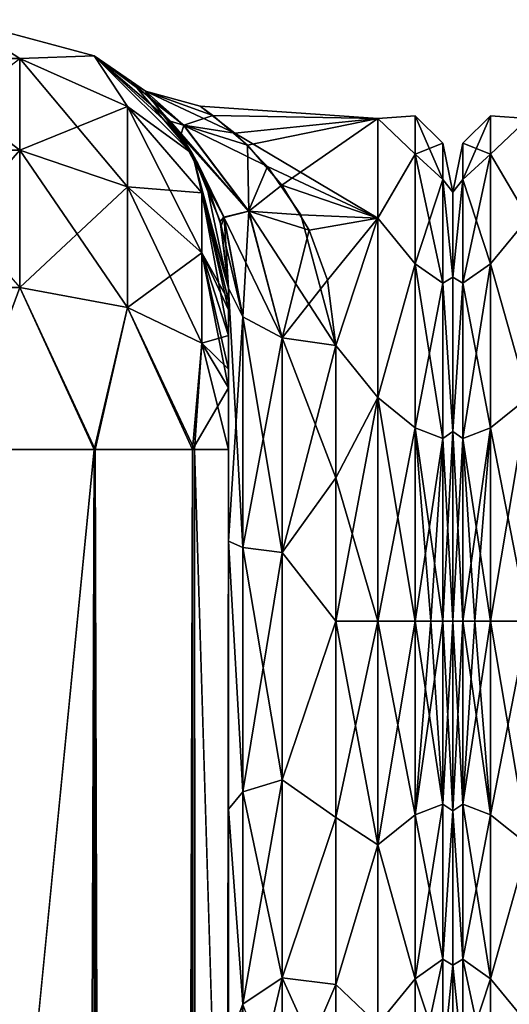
# Model space of a CAD drawing. Extents: x -23 to 470, y -1800 to 0.
# Tile 188 of 256: x 118 to 141, y -46 to 0. Entities that reach past the tile are written whole.
import ezdxf

# ---------------------------------------------------------------- set-up
doc = ezdxf.new("R2010")
doc.units = 0
doc.header["$LTSCALE"] = 17.087905
for name, color, linetype in [('101', 7, 'CONTINUOUS'), ('105', 7, 'CONTINUOUS'), ('116', 7, 'CONTINUOUS'), ('117', 7, 'CONTINUOUS'), ('118', 7, 'CONTINUOUS'), ('127', 7, 'CONTINUOUS'), ('142', 7, 'CONTINUOUS'), ('157', 7, 'CONTINUOUS'), ('158', 7, 'CONTINUOUS'), ('69', 7, 'CONTINUOUS'), ('71', 7, 'CONTINUOUS'), ('72', 7, 'CONTINUOUS'), ('73', 7, 'CONTINUOUS'), ('87', 7, 'CONTINUOUS'), ('88', 7, 'CONTINUOUS'), ('91', 7, 'CONTINUOUS'), ('92', 7, 'CONTINUOUS')]:
    doc.layers.add(name, color=color, linetype=linetype)

msp = doc.modelspace()

# ---------------------------------------------------------------- linework, layer by layer
at = {"layer": '101', "linetype": 'CONTINUOUS'}
for points in [[(115.05, -20, 115.1), (121.35, -1780, 113.412), (121.35, -20, 113.412), (115.05, -20, 115.1)], [(121.35, -1780, 113.412), (115.05, -20, 115.1), (115.05, -83.45, 115.1), (121.35, -1780, 113.412)], [(121.35, -1780, 113.412), (125.962, -1780, 108.8), (121.35, -20, 113.412), (121.35, -1780, 113.412)], [(125.962, -1780, 108.8), (125.962, -20, 108.8), (121.35, -20, 113.412), (125.962, -1780, 108.8)], [(127.55, -71.85, 102.5), (127.55, -20, 102.5), (125.962, -20, 108.8), (127.55, -71.85, 102.5)], [(127.55, -1728.15, 102.5), (127.55, -71.85, 102.5), (125.962, -20, 108.8), (127.55, -1728.15, 102.5)], [(127.55, -1780, 102.5), (127.55, -1728.15, 102.5), (125.962, -20, 108.8), (127.55, -1780, 102.5)], [(125.962, -1780, 108.8), (127.55, -1780, 102.5), (125.962, -20, 108.8), (125.962, -1780, 108.8)]]:
    msp.add_3dface(points, dxfattribs=at)
at = {"layer": '105', "linetype": 'CONTINUOUS'}
for points in [[(121.3, -1780, -113.325), (115.05, -1780, -115), (121.3, -20, -113.325), (121.3, -1780, -113.325)], [(121.3, -20, -113.325), (115.05, -1780, -115), (115.05, -1716.55, -115), (121.3, -20, -113.325)], [(115.05, -20, -115), (121.3, -20, -113.325), (115.05, -83.45, -115), (115.05, -20, -115)], [(115.05, -83.45, -115), (121.3, -20, -113.325), (115.05, -1716.55, -115), (115.05, -83.45, -115)], [(125.875, -1780, -108.75), (121.3, -1780, -113.325), (125.875, -20, -108.75), (125.875, -1780, -108.75)], [(121.3, -1780, -113.325), (121.3, -20, -113.325), (125.875, -20, -108.75), (121.3, -1780, -113.325)], [(127.55, -20, -102.5), (127.55, -71.85, -102.5), (125.875, -1780, -108.75), (127.55, -20, -102.5)], [(127.55, -20, -102.5), (125.875, -1780, -108.75), (125.875, -20, -108.75), (127.55, -20, -102.5)]]:
    msp.add_3dface(points, dxfattribs=at)
at = {"layer": '116', "linetype": 'CONTINUOUS'}
for points in [[(115.05, 0, -95), (121.3, -1.675, -95), (117.832, -1.806, -102.519), (115.05, 0, -95)], [(117.832, -1.806, -102.519), (117.832, -6.074, -108.915), (112.268, -6.074, -108.915), (117.832, -1.806, -102.519)], [(117.832, -1.806, -102.519), (121.3, -1.675, -95), (122.844, -4.037, -101.598), (117.832, -1.806, -102.519)], [(117.832, -1.806, -102.519), (122.844, -4.037, -101.598), (117.832, -6.074, -108.915), (117.832, -1.806, -102.519)], [(121.3, -1.675, -95), (125.875, -6.25, -95), (122.844, -4.037, -101.598), (121.3, -1.675, -95)], [(122.844, -4.037, -101.598), (122.844, -7.781, -107.209), (117.832, -6.074, -108.915), (122.844, -4.037, -101.598)], [(122.844, -4.037, -101.598), (125.875, -6.25, -95), (126.312, -8.056, -99.936), (122.844, -4.037, -101.598)], [(122.844, -4.037, -101.598), (126.312, -8.056, -99.936), (122.844, -7.781, -107.209), (122.844, -4.037, -101.598)], [(117.832, -12.466, -113.188), (112.268, -12.466, -113.188), (117.832, -6.074, -108.915), (117.832, -12.466, -113.188)], [(117.832, -6.074, -108.915), (112.268, -12.466, -113.188), (112.268, -6.074, -108.915), (117.832, -6.074, -108.915)], [(122.844, -7.781, -107.209), (117.832, -12.466, -113.188), (117.832, -6.074, -108.915), (122.844, -7.781, -107.209)], [(125.875, -6.25, -95), (127.55, -12.5, -95), (126.312, -8.056, -99.936), (125.875, -6.25, -95)], [(122.844, -13.39, -110.958), (117.832, -12.466, -113.188), (122.844, -7.781, -107.209), (122.844, -13.39, -110.958)], [(126.312, -8.056, -99.936), (126.312, -10.858, -104.135), (122.844, -7.781, -107.209), (126.312, -8.056, -99.936)], [(126.312, -10.858, -104.135), (122.844, -13.39, -110.958), (122.844, -7.781, -107.209), (126.312, -10.858, -104.135)], [(127.55, -12.5, -95), (127.55, -13.067, -97.86), (126.312, -8.056, -99.936), (127.55, -12.5, -95)], [(126.312, -8.056, -99.936), (127.55, -13.067, -97.86), (126.312, -10.858, -104.135), (126.312, -8.056, -99.936)], [(126.312, -15.054, -106.94), (122.844, -13.39, -110.958), (126.312, -10.858, -104.135), (126.312, -15.054, -106.94)], [(127.55, -13.067, -97.86), (127.55, -13.5, -98.734), (126.312, -10.858, -104.135), (127.55, -13.067, -97.86)], [(127.55, -13.5, -98.734), (127.55, -14.695, -100.301), (126.312, -10.858, -104.135), (127.55, -13.5, -98.734)], [(127.55, -14.695, -100.301), (126.312, -15.054, -106.94), (126.312, -10.858, -104.135), (127.55, -14.695, -100.301)], [(117.832, -12.466, -113.188), (115.05, -20, -115), (112.268, -12.466, -113.188), (117.832, -12.466, -113.188)], [(121.3, -20, -113.325), (115.05, -20, -115), (117.832, -12.466, -113.188), (121.3, -20, -113.325)], [(122.844, -13.39, -110.958), (121.3, -20, -113.325), (117.832, -12.466, -113.188), (122.844, -13.39, -110.958)], [(125.875, -20, -108.75), (121.3, -20, -113.325), (122.844, -13.39, -110.958), (125.875, -20, -108.75)], [(126.312, -15.054, -106.94), (125.875, -20, -108.75), (122.844, -13.39, -110.958), (126.312, -15.054, -106.94)], [(127.55, -17.135, -101.931), (125.875, -20, -108.75), (126.312, -15.054, -106.94), (127.55, -17.135, -101.931)], [(127.55, -14.695, -100.301), (127.55, -16.266, -101.5), (126.312, -15.054, -106.94), (127.55, -14.695, -100.301)], [(127.55, -16.266, -101.5), (127.55, -17.135, -101.931), (126.312, -15.054, -106.94), (127.55, -16.266, -101.5)], [(127.55, -17.135, -101.931), (127.55, -20, -102.5), (125.875, -20, -108.75), (127.55, -17.135, -101.931)]]:
    msp.add_3dface(points, dxfattribs=at)
at = {"layer": '117', "linetype": 'CONTINUOUS'}
for points in [[(115.05, 0, 95), (121.3, -1.675, 95), (115.05, 0, -95), (115.05, 0, 95)], [(121.3, -1.675, 95), (121.3, -1.675, -95), (115.05, 0, -95), (121.3, -1.675, 95)], [(121.3, -1.675, 95), (125.875, -6.25, 95), (123.036, -2.883, 1.533), (121.3, -1.675, 95)], [(121.3, -1.675, -95), (121.3, -1.675, 95), (123.036, -2.883, 1.533), (121.3, -1.675, -95)], [(125.875, -6.25, -95), (121.3, -1.675, -95), (125.31, -5.36, -13.82), (125.875, -6.25, -95)], [(125.31, -5.36, -13.82), (121.3, -1.675, -95), (124.84, -4.728, -12.042), (125.31, -5.36, -13.82)], [(124.84, -4.728, -12.042), (121.3, -1.675, -95), (123.745, -3.519, -7.264), (124.84, -4.728, -12.042)], [(123.745, -3.519, -7.264), (121.3, -1.675, -95), (123.036, -2.883, 1.533), (123.745, -3.519, -7.264)], [(123.036, -2.883, 1.533), (125.875, -6.25, 95), (124.01, -3.784, 8.579), (123.036, -2.883, 1.533)], [(124.01, -3.784, 8.579), (125.875, -6.25, 95), (125.326, -5.382, 13.876), (124.01, -3.784, 8.579)], [(126.12, -6.695, -16.807), (125.875, -6.25, -95), (125.31, -5.36, -13.82), (126.12, -6.695, -16.807)], [(125.326, -5.382, 13.876), (125.875, -6.25, 95), (126.461, -7.397, 18.118), (125.326, -5.382, 13.876)], [(125.875, -6.25, 95), (127.55, -12.5, 95), (126.461, -7.397, 18.118), (125.875, -6.25, 95)], [(127.55, -12.5, -24.51), (127.55, -12.5, -95), (125.875, -6.25, -95), (127.55, -12.5, -24.51)], [(127.55, -12.5, -24.51), (125.875, -6.25, -95), (127.158, -9.393, -21.142), (127.55, -12.5, -24.51)], [(127.158, -9.393, -21.142), (125.875, -6.25, -95), (126.12, -6.695, -16.807), (127.158, -9.393, -21.142)], [(126.461, -7.397, 18.118), (127.55, -12.5, 95), (127.208, -9.596, 21.405), (126.461, -7.397, 18.118)], [(127.55, -12.5, 95), (127.55, -12.5, 24.51), (127.208, -9.596, 21.405), (127.55, -12.5, 95)]]:
    msp.add_3dface(points, dxfattribs=at)
at = {"layer": '118', "linetype": 'CONTINUOUS'}
for points in [[(117.832, -1.806, 102.519), (115.05, 0, 95), (112.268, -1.806, 102.519), (117.832, -1.806, 102.519)], [(121.3, -1.675, 95), (115.05, 0, 95), (117.832, -1.806, 102.519), (121.3, -1.675, 95)], [(117.832, -1.806, 102.519), (112.268, -1.806, 102.519), (117.832, -6.074, 108.915), (117.832, -1.806, 102.519)], [(117.832, -6.074, 108.915), (112.268, -1.806, 102.519), (112.268, -6.074, 108.915), (117.832, -6.074, 108.915)], [(122.844, -4.037, 101.598), (121.3, -1.675, 95), (117.832, -1.806, 102.519), (122.844, -4.037, 101.598)], [(122.844, -4.037, 101.598), (117.832, -1.806, 102.519), (122.844, -7.781, 107.209), (122.844, -4.037, 101.598)], [(122.844, -7.781, 107.209), (117.832, -1.806, 102.519), (117.832, -6.074, 108.915), (122.844, -7.781, 107.209)], [(125.875, -6.25, 95), (121.3, -1.675, 95), (122.844, -4.037, 101.598), (125.875, -6.25, 95)], [(126.312, -8.056, 99.936), (125.875, -6.25, 95), (122.844, -4.037, 101.598), (126.312, -8.056, 99.936)], [(126.312, -8.056, 99.936), (122.844, -4.037, 101.598), (126.312, -10.858, 104.135), (126.312, -8.056, 99.936)], [(126.312, -10.858, 104.135), (122.844, -4.037, 101.598), (122.844, -7.781, 107.209), (126.312, -10.858, 104.135)], [(117.832, -12.466, 113.188), (117.832, -6.074, 108.915), (112.268, -6.074, 108.915), (117.832, -12.466, 113.188)], [(117.832, -12.466, 113.188), (122.844, -13.39, 110.958), (117.832, -6.074, 108.915), (117.832, -12.466, 113.188)], [(122.844, -13.39, 110.958), (122.844, -7.781, 107.209), (117.832, -6.074, 108.915), (122.844, -13.39, 110.958)], [(127.55, -13.067, 97.86), (127.55, -12.5, 95), (125.875, -6.25, 95), (127.55, -13.067, 97.86)], [(127.55, -13.067, 97.86), (125.875, -6.25, 95), (126.312, -8.056, 99.936), (127.55, -13.067, 97.86)], [(122.844, -13.39, 110.958), (126.312, -15.054, 106.94), (122.844, -7.781, 107.209), (122.844, -13.39, 110.958)], [(126.312, -15.054, 106.94), (126.312, -10.858, 104.135), (122.844, -7.781, 107.209), (126.312, -15.054, 106.94)], [(127.55, -14.695, 100.301), (127.55, -13.5, 98.734), (126.312, -8.056, 99.936), (127.55, -14.695, 100.301)], [(127.55, -14.695, 100.301), (126.312, -8.056, 99.936), (126.312, -10.858, 104.135), (127.55, -14.695, 100.301)], [(127.55, -13.5, 98.734), (127.55, -13.067, 97.86), (126.312, -8.056, 99.936), (127.55, -13.5, 98.734)], [(127.55, -17.135, 101.931), (127.55, -16.266, 101.5), (126.312, -10.858, 104.135), (127.55, -17.135, 101.931)], [(126.312, -15.054, 106.94), (127.55, -17.135, 101.931), (126.312, -10.858, 104.135), (126.312, -15.054, 106.94)], [(127.55, -16.266, 101.5), (127.55, -14.695, 100.301), (126.312, -10.858, 104.135), (127.55, -16.266, 101.5)], [(117.832, -12.466, 113.188), (115.05, -20, 115.1), (121.35, -20, 113.412), (117.832, -12.466, 113.188)], [(122.844, -13.39, 110.958), (117.832, -12.466, 113.188), (121.35, -20, 113.412), (122.844, -13.39, 110.958)], [(125.962, -20, 108.8), (122.844, -13.39, 110.958), (121.35, -20, 113.412), (125.962, -20, 108.8)], [(126.312, -15.054, 106.94), (122.844, -13.39, 110.958), (125.962, -20, 108.8), (126.312, -15.054, 106.94)], [(127.55, -20, 102.5), (126.312, -15.054, 106.94), (125.962, -20, 108.8), (127.55, -20, 102.5)], [(127.55, -20, 102.5), (127.55, -17.135, 101.931), (126.312, -15.054, 106.94), (127.55, -20, 102.5)]]:
    msp.add_3dface(points, dxfattribs=at)
at = {"layer": '127', "linetype": 'CONTINUOUS'}
for points in [[(123.745, -3.519, -7.264), (123.036, -2.883, 1.533), (123.688, -3.332, 0.022), (123.745, -3.519, -7.264)], [(123.036, -2.883, 1.533), (124.01, -3.784, 8.579), (123.688, -3.332, 0.022), (123.036, -2.883, 1.533)], [(126.827, -4.466, 4.708), (126.229, -4.022, -1.023), (123.688, -3.332, 0.022), (126.827, -4.466, 4.708)], [(126.827, -4.466, 4.708), (123.688, -3.332, 0.022), (125.475, -4.914, 8.724), (126.827, -4.466, 4.708)], [(126.229, -4.022, -1.023), (127.847, -5.286, -7.751), (123.688, -3.332, 0.022), (126.229, -4.022, -1.023)], [(127.847, -5.286, -7.751), (125.463, -4.903, -8.693), (123.688, -3.332, 0.022), (127.847, -5.286, -7.751)], [(125.463, -4.903, -8.693), (123.745, -3.519, -7.264), (123.688, -3.332, 0.022), (125.463, -4.903, -8.693)], [(123.688, -3.332, 0.022), (124.01, -3.784, 8.579), (125.475, -4.914, 8.724), (123.688, -3.332, 0.022)], [(124.84, -4.728, -12.042), (123.745, -3.519, -7.264), (125.463, -4.903, -8.693), (124.84, -4.728, -12.042)], [(124.01, -3.784, 8.579), (125.326, -5.382, 13.876), (125.475, -4.914, 8.724), (124.01, -3.784, 8.579)], [(128.435, -5.842, 9.22), (126.827, -4.466, 4.708), (125.475, -4.914, 8.724), (128.435, -5.842, 9.22)], [(125.31, -5.36, -13.82), (124.84, -4.728, -12.042), (128.488, -8.905, -15.635), (125.31, -5.36, -13.82)], [(128.488, -8.905, -15.635), (124.84, -4.728, -12.042), (125.463, -4.903, -8.693), (128.488, -8.905, -15.635)], [(125.475, -4.914, 8.724), (125.326, -5.382, 13.876), (128.495, -8.919, 15.65), (125.475, -4.914, 8.724)], [(127.847, -5.286, -7.751), (129.367, -6.828, -11.303), (125.463, -4.903, -8.693), (127.847, -5.286, -7.751)], [(129.367, -6.828, -11.303), (128.488, -8.905, -15.635), (125.463, -4.903, -8.693), (129.367, -6.828, -11.303)], [(128.435, -5.842, 9.22), (125.475, -4.914, 8.724), (128.495, -8.919, 15.65), (128.435, -5.842, 9.22)], [(126.12, -6.695, -16.807), (125.31, -5.36, -13.82), (127.342, -9.198, -18.703), (126.12, -6.695, -16.807)], [(127.342, -9.198, -18.703), (125.31, -5.36, -13.82), (128.488, -8.905, -15.635), (127.342, -9.198, -18.703)], [(128.495, -8.919, 15.65), (125.326, -5.382, 13.876), (127.347, -9.213, 18.717), (128.495, -8.919, 15.65)], [(125.326, -5.382, 13.876), (126.461, -7.397, 18.118), (127.347, -9.213, 18.717), (125.326, -5.382, 13.876)], [(130.036, -7.696, 12.796), (128.435, -5.842, 9.22), (128.495, -8.919, 15.65), (130.036, -7.696, 12.796)], [(127.158, -9.393, -21.142), (126.12, -6.695, -16.807), (127.342, -9.198, -18.703), (127.158, -9.393, -21.142)], [(129.367, -6.828, -11.303), (130.916, -9.084, -14.771), (128.488, -8.905, -15.635), (129.367, -6.828, -11.303)], [(126.461, -7.397, 18.118), (127.208, -9.596, 21.405), (127.347, -9.213, 18.717), (126.461, -7.397, 18.118)], [(131.303, -9.802, 15.647), (130.036, -7.696, 12.796), (128.495, -8.919, 15.65), (131.303, -9.802, 15.647)], [(130.052, -14.815, -20.849), (127.342, -9.198, -18.703), (128.488, -8.905, -15.635), (130.052, -14.815, -20.849)], [(128.22, -13.836, 22.397), (128.495, -8.919, 15.65), (127.347, -9.213, 18.717), (128.22, -13.836, 22.397)], [(128.22, -13.836, 22.397), (130.052, -14.815, 20.849), (128.495, -8.919, 15.65), (128.22, -13.836, 22.397)], [(130.916, -9.084, -14.771), (132.55, -15.172, -20.284), (128.488, -8.905, -15.635), (130.916, -9.084, -14.771)], [(132.55, -15.172, -20.284), (130.052, -14.815, -20.849), (128.488, -8.905, -15.635), (132.55, -15.172, -20.284)], [(130.052, -14.815, 20.849), (131.303, -9.802, 15.647), (128.495, -8.919, 15.65), (130.052, -14.815, 20.849)], [(128.22, -13.836, -22.397), (127.158, -9.393, -21.142), (127.342, -9.198, -18.703), (128.22, -13.836, -22.397)], [(127.55, -12.5, -24.51), (127.158, -9.393, -21.142), (128.22, -13.836, -22.397), (127.55, -12.5, -24.51)], [(127.208, -9.596, 21.405), (127.55, -12.5, 24.51), (127.347, -9.213, 18.717), (127.208, -9.596, 21.405)], [(130.052, -14.815, -20.849), (128.22, -13.836, -22.397), (127.342, -9.198, -18.703), (130.052, -14.815, -20.849)], [(127.55, -12.5, 24.51), (128.22, -13.836, 22.397), (127.347, -9.213, 18.717), (127.55, -12.5, 24.51)], [(132.159, -12.121, 17.996), (131.303, -9.802, 15.647), (130.052, -14.815, 20.849), (132.159, -12.121, 17.996)], [(132.55, -15.172, 20.284), (132.159, -12.121, 17.996), (130.052, -14.815, 20.849), (132.55, -15.172, 20.284)]]:
    msp.add_3dface(points, dxfattribs=at)
at = {"layer": '142', "linetype": 'CONTINUOUS'}
for points in [[(138, -8.022, -4.581), (138, -11.991, -12.803), (138, -47.978, -4.582), (138, -8.022, -4.581)], [(138, -8.022, 4.582), (138, -8.022, -4.581), (138, -47.978, 4.581), (138, -8.022, 4.582)], [(138, -47.978, 4.581), (138, -8.022, -4.581), (138, -47.978, -4.582), (138, -47.978, 4.581)], [(138, -11.991, 12.803), (138, -8.022, 4.582), (138, -44.009, 12.803), (138, -11.991, 12.803)], [(138, -44.009, 12.803), (138, -8.022, 4.582), (138, -47.978, 4.581), (138, -44.009, 12.803)], [(138, -11.991, -12.803), (138, -19.174, -18.494), (138, -44.009, -12.803), (138, -11.991, -12.803)], [(138, -47.978, -4.582), (138, -11.991, -12.803), (138, -44.009, -12.803), (138, -47.978, -4.582)], [(138, -19.173, 18.494), (138, -11.991, 12.803), (138, -36.826, 18.494), (138, -19.173, 18.494)], [(138, -36.826, 18.494), (138, -11.991, 12.803), (138, -44.009, 12.803), (138, -36.826, 18.494)], [(138, -28, 20.5), (138, -19.173, 18.494), (138, -36.826, 18.494), (138, -28, 20.5)], [(138, -19.174, -18.494), (138, -28, -20.5), (138, -36.827, -18.494), (138, -19.174, -18.494)], [(138, -44.009, -12.803), (138, -19.174, -18.494), (138, -36.827, -18.494), (138, -44.009, -12.803)]]:
    msp.add_3dface(points, dxfattribs=at)
at = {"layer": '157', "linetype": 'CONTINUOUS'}
for points in [[(138.468, -5.752, 0), (138.468, -7.445, 8.514), (139.75, -4.469, 0), (138.468, -5.752, 0)], [(139.75, -6.26, -9.005), (138.468, -5.752, 0), (139.75, -4.469, 0), (139.75, -6.26, -9.005)], [(139.75, -4.469, 0), (138.468, -7.445, 8.514), (139.75, -6.26, 9.005), (139.75, -4.469, 0)], [(141.5, -4.602, 5.341), (141.5, -4.602, -5.34), (139.75, -4.469, 0), (141.5, -4.602, 5.341)], [(141.5, -4.602, 5.341), (139.75, -4.469, 0), (139.75, -6.26, 9.005), (141.5, -4.602, 5.341)], [(141.5, -4.602, -5.34), (139.75, -6.26, -9.005), (139.75, -4.469, 0), (141.5, -4.602, -5.34)], [(141.5, -9.236, 14.964), (141.5, -4.602, 5.341), (139.75, -6.26, 9.005), (141.5, -9.236, 14.964)], [(141.5, -4.602, -5.34), (141.5, -9.236, -14.964), (139.75, -6.26, -9.005), (141.5, -4.602, -5.34)], [(138, -8.022, -4.581), (138, -8.022, 4.582), (138.468, -5.752, 0), (138, -8.022, -4.581)], [(138.468, -7.445, -8.514), (138, -8.022, -4.581), (138.468, -5.752, 0), (138.468, -7.445, -8.514)], [(138.468, -5.752, 0), (138, -8.022, 4.582), (138.468, -7.445, 8.514), (138.468, -5.752, 0)], [(138.468, -7.445, -8.514), (138.468, -5.752, 0), (139.75, -6.26, -9.005), (138.468, -7.445, -8.514)], [(139.75, -11.361, -16.639), (138.468, -7.445, -8.514), (139.75, -6.26, -9.005), (139.75, -11.361, -16.639)], [(138.468, -7.445, 8.514), (138.468, -12.268, 15.732), (139.75, -6.26, 9.005), (138.468, -7.445, 8.514)], [(139.75, -6.26, 9.005), (138.468, -12.268, 15.732), (139.75, -11.361, 16.639), (139.75, -6.26, 9.005)], [(141.5, -9.236, 14.964), (139.75, -6.26, 9.005), (139.75, -11.361, 16.639), (141.5, -9.236, 14.964)], [(141.5, -9.236, -14.964), (139.75, -11.361, -16.639), (139.75, -6.26, -9.005), (141.5, -9.236, -14.964)], [(138, -11.991, -12.803), (138, -8.022, -4.581), (138.468, -7.445, -8.514), (138, -11.991, -12.803)], [(138.468, -12.268, -15.732), (138, -11.991, -12.803), (138.468, -7.445, -8.514), (138.468, -12.268, -15.732)], [(138, -8.022, 4.582), (138, -11.991, 12.803), (138.468, -7.445, 8.514), (138, -8.022, 4.582)], [(138.468, -7.445, 8.514), (138, -11.991, 12.803), (138.468, -12.268, 15.732), (138.468, -7.445, 8.514)], [(138.468, -12.268, -15.732), (138.468, -7.445, -8.514), (139.75, -11.361, -16.639), (138.468, -12.268, -15.732)], [(141.5, -17.587, 21.623), (141.5, -9.236, 14.964), (139.75, -11.361, 16.639), (141.5, -17.587, 21.623)], [(141.5, -9.236, -14.964), (141.5, -17.587, -21.623), (139.75, -11.361, -16.639), (141.5, -9.236, -14.964)], [(139.75, -18.995, -21.74), (138.468, -12.268, -15.732), (139.75, -11.361, -16.639), (139.75, -18.995, -21.74)], [(138.468, -12.268, 15.732), (138.468, -19.486, 20.555), (139.75, -11.361, 16.639), (138.468, -12.268, 15.732)], [(139.75, -11.361, 16.639), (138.468, -19.486, 20.555), (139.75, -18.995, 21.74), (139.75, -11.361, 16.639)], [(141.5, -17.587, 21.623), (139.75, -11.361, 16.639), (139.75, -18.995, 21.74), (141.5, -17.587, 21.623)], [(141.5, -17.587, -21.623), (139.75, -18.995, -21.74), (139.75, -11.361, -16.639), (141.5, -17.587, -21.623)], [(138, -19.174, -18.494), (138, -11.991, -12.803), (138.468, -12.268, -15.732), (138, -19.174, -18.494)], [(138, -11.991, 12.803), (138, -19.173, 18.494), (138.468, -12.268, 15.732), (138, -11.991, 12.803)], [(138.468, -19.486, -20.555), (138, -19.174, -18.494), (138.468, -12.268, -15.732), (138.468, -19.486, -20.555)], [(138.468, -12.268, 15.732), (138, -19.173, 18.494), (138.468, -19.486, 20.555), (138.468, -12.268, 15.732)], [(138.468, -19.486, -20.555), (138.468, -12.268, -15.732), (139.75, -18.995, -21.74), (138.468, -19.486, -20.555)], [(141.5, -28, 24), (141.5, -17.587, 21.623), (139.75, -28, 23.531), (141.5, -28, 24)], [(139.75, -28, 23.531), (141.5, -17.587, 21.623), (139.75, -18.995, 21.74), (139.75, -28, 23.531)], [(141.5, -17.587, -21.623), (141.5, -28, -24), (139.75, -18.995, -21.74), (141.5, -17.587, -21.623)], [(138, -19.173, 18.494), (138, -28, 20.5), (138.468, -19.486, 20.555), (138, -19.173, 18.494)], [(138, -28, -20.5), (138, -19.174, -18.494), (138.468, -28, -22.248), (138, -28, -20.5)], [(138.468, -28, -22.248), (138, -19.174, -18.494), (138.468, -19.486, -20.555), (138.468, -28, -22.248)], [(138.468, -28, 22.248), (139.025, -28, 22.975), (139.75, -18.995, 21.74), (138.468, -28, 22.248)], [(138.468, -19.486, 20.555), (138.468, -28, 22.248), (139.75, -18.995, 21.74), (138.468, -19.486, 20.555)], [(139.75, -28, -23.531), (138.468, -19.486, -20.555), (139.75, -18.995, -21.74), (139.75, -28, -23.531)], [(139.025, -28, 22.975), (139.75, -28, 23.531), (139.75, -18.995, 21.74), (139.025, -28, 22.975)], [(141.5, -28, -24), (139.75, -28, -23.531), (139.75, -18.995, -21.74), (141.5, -28, -24)], [(138, -28, 20.5), (138.468, -28, 22.248), (138.468, -19.486, 20.555), (138, -28, 20.5)], [(139.025, -28, -22.975), (138.468, -28, -22.248), (138.468, -19.486, -20.555), (139.025, -28, -22.975)], [(139.75, -28, -23.531), (139.025, -28, -22.975), (138.468, -19.486, -20.555), (139.75, -28, -23.531)]]:
    msp.add_3dface(points, dxfattribs=at)
at = {"layer": '158', "linetype": 'CONTINUOUS'}
for points in [[(138, -36.827, -18.494), (138, -28, -20.5), (138.468, -36.514, -20.555), (138, -36.827, -18.494)], [(138.468, -36.514, -20.555), (138, -28, -20.5), (138.468, -28, -22.248), (138.468, -36.514, -20.555)], [(138, -28, 20.5), (138, -36.826, 18.494), (138.468, -28, 22.248), (138, -28, 20.5)], [(138.468, -28, 22.248), (138, -36.826, 18.494), (138.468, -36.514, 20.555), (138.468, -28, 22.248)], [(138.468, -28, 22.248), (138.468, -36.514, 20.555), (139.025, -28, 22.975), (138.468, -28, 22.248)], [(139.025, -28, 22.975), (138.468, -36.514, 20.555), (139.75, -28, 23.531), (139.025, -28, 22.975)], [(139.75, -28, 23.531), (138.468, -36.514, 20.555), (139.75, -37.005, 21.74), (139.75, -28, 23.531)], [(138.468, -36.514, -20.555), (138.468, -28, -22.248), (139.75, -37.005, -21.74), (138.468, -36.514, -20.555)], [(139.75, -37.005, -21.74), (138.468, -28, -22.248), (139.025, -28, -22.975), (139.75, -37.005, -21.74)], [(139.75, -28, -23.531), (139.75, -37.005, -21.74), (139.025, -28, -22.975), (139.75, -28, -23.531)], [(141.5, -38.413, 21.623), (141.5, -28, 24), (139.75, -37.005, 21.74), (141.5, -38.413, 21.623)], [(141.5, -28, 24), (139.75, -28, 23.531), (139.75, -37.005, 21.74), (141.5, -28, 24)], [(141.5, -28, -24), (141.5, -38.413, -21.623), (139.75, -28, -23.531), (141.5, -28, -24)], [(141.5, -38.413, -21.623), (139.75, -37.005, -21.74), (139.75, -28, -23.531), (141.5, -38.413, -21.623)], [(138.468, -36.514, 20.555), (138, -36.826, 18.494), (138.468, -43.732, 15.732), (138.468, -36.514, 20.555)], [(138.468, -43.732, -15.732), (138, -36.827, -18.494), (138.468, -36.514, -20.555), (138.468, -43.732, -15.732)], [(138.468, -36.514, 20.555), (138.468, -43.732, 15.732), (139.75, -37.005, 21.74), (138.468, -36.514, 20.555)], [(138.468, -43.732, -15.732), (138.468, -36.514, -20.555), (139.75, -44.639, -16.639), (138.468, -43.732, -15.732)], [(139.75, -44.639, -16.639), (138.468, -36.514, -20.555), (139.75, -37.005, -21.74), (139.75, -44.639, -16.639)], [(138, -36.826, 18.494), (138, -44.009, 12.803), (138.468, -43.732, 15.732), (138, -36.826, 18.494)], [(138, -44.009, -12.803), (138, -36.827, -18.494), (138.468, -43.732, -15.732), (138, -44.009, -12.803)], [(139.75, -37.005, 21.74), (138.468, -43.732, 15.732), (139.75, -44.639, 16.639), (139.75, -37.005, 21.74)], [(141.5, -38.413, -21.623), (139.75, -44.639, -16.639), (139.75, -37.005, -21.74), (141.5, -38.413, -21.623)], [(141.5, -38.413, 21.623), (139.75, -37.005, 21.74), (139.75, -44.639, 16.639), (141.5, -38.413, 21.623)], [(141.5, -38.413, -21.623), (141.5, -46.764, -14.964), (139.75, -44.639, -16.639), (141.5, -38.413, -21.623)], [(141.5, -46.764, 14.964), (141.5, -38.413, 21.623), (139.75, -44.639, 16.639), (141.5, -46.764, 14.964)], [(138.468, -43.732, 15.732), (138, -44.009, 12.803), (138.468, -48.555, 8.514), (138.468, -43.732, 15.732)], [(138.468, -48.555, -8.514), (138, -44.009, -12.803), (138.468, -43.732, -15.732), (138.468, -48.555, -8.514)], [(138.468, -43.732, 15.732), (138.468, -48.555, 8.514), (139.75, -44.639, 16.639), (138.468, -43.732, 15.732)], [(138.468, -48.555, -8.514), (138.468, -43.732, -15.732), (139.75, -49.74, -9.005), (138.468, -48.555, -8.514)], [(139.75, -49.74, -9.005), (138.468, -43.732, -15.732), (139.75, -44.639, -16.639), (139.75, -49.74, -9.005)], [(138, -44.009, 12.803), (138, -47.978, 4.581), (138.468, -48.555, 8.514), (138, -44.009, 12.803)], [(138, -47.978, -4.582), (138, -44.009, -12.803), (138.468, -48.555, -8.514), (138, -47.978, -4.582)], [(139.75, -44.639, 16.639), (138.468, -48.555, 8.514), (139.75, -49.74, 9.005), (139.75, -44.639, 16.639)], [(141.5, -46.764, -14.964), (139.75, -49.74, -9.005), (139.75, -44.639, -16.639), (141.5, -46.764, -14.964)], [(141.5, -46.764, 14.964), (139.75, -44.639, 16.639), (139.75, -49.74, 9.005), (141.5, -46.764, 14.964)]]:
    msp.add_3dface(points, dxfattribs=at)
at = {"layer": '69', "linetype": 'CONTINUOUS'}
for points in [[(127.55, -51.872, 45.583), (127.55, -51.871, 36.421), (127.55, -12.5, 95), (127.55, -51.872, 45.583)], [(127.55, -12.5, 95), (127.55, -51.871, 36.421), (127.55, -24.268, 28.753), (127.55, -12.5, 95)], [(127.55, -55.842, 53.805), (127.55, -51.872, 45.583), (127.55, -12.5, 95), (127.55, -55.842, 53.805)], [(127.55, -63.023, 59.493), (127.55, -55.842, 53.805), (127.55, -12.5, 95), (127.55, -63.023, 59.493)], [(127.55, -63.019, 63.508), (127.55, -63.023, 59.493), (127.55, -12.5, 95), (127.55, -63.019, 63.508)], [(127.55, -55.839, 69.199), (127.55, -63.019, 63.508), (127.55, -12.5, 95), (127.55, -55.839, 69.199)], [(127.55, -51.871, 77.421), (127.55, -55.839, 69.199), (127.55, -12.5, 95), (127.55, -51.871, 77.421)], [(127.55, -51.872, 86.583), (127.55, -51.871, 77.421), (127.55, -12.5, 95), (127.55, -51.872, 86.583)], [(127.55, -55.842, 94.805), (127.55, -51.872, 86.583), (127.55, -12.5, 95), (127.55, -55.842, 94.805)], [(127.55, -13.067, 97.86), (127.55, -55.842, 94.805), (127.55, -12.5, 95), (127.55, -13.067, 97.86)], [(127.55, -12.5, 24.51), (127.55, -12.5, 95), (127.55, -24.268, 28.753), (127.55, -12.5, 24.51)], [(127.55, -12.5, -95), (127.55, -12.5, -24.51), (127.55, -55.839, -94.801), (127.55, -12.5, -95)], [(127.55, -55.839, -94.801), (127.55, -12.5, -24.51), (127.55, -51.871, -86.579), (127.55, -55.839, -94.801)], [(127.55, -51.871, -86.579), (127.55, -12.5, -24.51), (127.55, -51.872, -77.417), (127.55, -51.871, -86.579)], [(127.55, -51.872, -77.417), (127.55, -12.5, -24.51), (127.55, -55.842, -69.195), (127.55, -51.872, -77.417)], [(127.55, -55.842, -69.195), (127.55, -12.5, -24.51), (127.55, -63.023, -63.507), (127.55, -55.842, -69.195)], [(127.55, -63.023, -63.507), (127.55, -12.5, -24.51), (127.55, -63.019, -59.492), (127.55, -63.023, -63.507)], [(127.55, -63.019, -59.492), (127.55, -12.5, -24.51), (127.55, -55.839, -53.801), (127.55, -63.019, -59.492)], [(127.55, -55.839, -53.801), (127.55, -12.5, -24.51), (127.55, -51.871, -45.579), (127.55, -55.839, -53.801)], [(127.55, -51.871, -45.579), (127.55, -12.5, -24.51), (127.55, -24.268, -28.753), (127.55, -51.871, -45.579)], [(127.55, -13.067, -97.86), (127.55, -12.5, -95), (127.55, -63.019, -100.492), (127.55, -13.067, -97.86)], [(127.55, -63.019, -100.492), (127.55, -12.5, -95), (127.55, -55.839, -94.801), (127.55, -63.019, -100.492)], [(127.55, -13.5, 98.734), (127.55, -55.842, 94.805), (127.55, -13.067, 97.86), (127.55, -13.5, 98.734)], [(127.55, -13.5, -98.734), (127.55, -13.067, -97.86), (127.55, -63.019, -100.492), (127.55, -13.5, -98.734)], [(127.55, -14.695, 100.301), (127.55, -55.842, 94.805), (127.55, -13.5, 98.734), (127.55, -14.695, 100.301)], [(127.55, -14.695, -100.301), (127.55, -13.5, -98.734), (127.55, -63.019, -100.492), (127.55, -14.695, -100.301)], [(127.55, -63.023, 100.493), (127.55, -55.842, 94.805), (127.55, -14.695, 100.301), (127.55, -63.023, 100.493)], [(127.55, -16.266, 101.5), (127.55, -63.023, 100.493), (127.55, -14.695, 100.301), (127.55, -16.266, 101.5)], [(127.55, -16.266, -101.5), (127.55, -14.695, -100.301), (127.55, -63.019, -100.492), (127.55, -16.266, -101.5)], [(127.55, -17.135, 101.931), (127.55, -63.023, 100.493), (127.55, -16.266, 101.5), (127.55, -17.135, 101.931)], [(127.55, -17.135, -101.931), (127.55, -16.266, -101.5), (127.55, -71.85, -102.5), (127.55, -17.135, -101.931)], [(127.55, -71.85, -102.5), (127.55, -16.266, -101.5), (127.55, -63.019, -100.492), (127.55, -71.85, -102.5)], [(127.55, -20, 102.5), (127.55, -63.023, 100.493), (127.55, -17.135, 101.931), (127.55, -20, 102.5)], [(127.55, -20, -102.5), (127.55, -17.135, -101.931), (127.55, -71.85, -102.5), (127.55, -20, -102.5)], [(127.55, -71.85, 102.5), (127.55, -63.023, 100.493), (127.55, -20, 102.5), (127.55, -71.85, 102.5)], [(127.55, -51.871, 36.421), (127.55, -55.839, 28.199), (127.55, -24.268, 28.753), (127.55, -51.871, 36.421)], [(127.55, -24.268, 28.753), (127.55, -55.839, 28.199), (127.55, -36.75, 27.648), (127.55, -24.268, 28.753)], [(127.55, -51.872, -36.417), (127.55, -51.871, -45.579), (127.55, -24.268, -28.753), (127.55, -51.872, -36.417)], [(127.55, -55.842, -28.195), (127.55, -51.872, -36.417), (127.55, -24.268, -28.753), (127.55, -55.842, -28.195)], [(127.55, -36.75, -27.648), (127.55, -55.842, -28.195), (127.55, -24.268, -28.753), (127.55, -36.75, -27.648)], [(127.55, -55.839, 28.199), (127.55, -63.019, 22.508), (127.55, -36.75, 27.648), (127.55, -55.839, 28.199)], [(127.55, -36.75, 27.648), (127.55, -63.019, 22.508), (127.55, -47.582, 21.378), (127.55, -36.75, 27.648)], [(127.55, -63.023, -22.507), (127.55, -55.842, -28.195), (127.55, -36.75, -27.648), (127.55, -63.023, -22.507)], [(127.55, -47.582, -21.378), (127.55, -63.023, -22.507), (127.55, -36.75, -27.648), (127.55, -47.582, -21.378)]]:
    msp.add_3dface(points, dxfattribs=at)
at = {"layer": '71', "linetype": 'CONTINUOUS'}
for points in [[(138, -8.022, 4.581), (138, -11.991, 12.803), (138, -47.978, 4.582), (138, -8.022, 4.581)], [(138, -8.022, -4.582), (138, -8.022, 4.581), (138, -47.978, -4.581), (138, -8.022, -4.582)], [(138, -47.978, -4.581), (138, -8.022, 4.581), (138, -47.978, 4.582), (138, -47.978, -4.581)], [(138, -11.991, -12.803), (138, -8.022, -4.582), (138, -44.009, -12.803), (138, -11.991, -12.803)], [(138, -44.009, -12.803), (138, -8.022, -4.582), (138, -47.978, -4.581), (138, -44.009, -12.803)], [(138, -11.991, 12.803), (138, -19.174, 18.494), (138, -44.009, 12.803), (138, -11.991, 12.803)], [(138, -47.978, 4.582), (138, -11.991, 12.803), (138, -44.009, 12.803), (138, -47.978, 4.582)], [(138, -19.173, -18.494), (138, -11.991, -12.803), (138, -36.826, -18.494), (138, -19.173, -18.494)], [(138, -36.826, -18.494), (138, -11.991, -12.803), (138, -44.009, -12.803), (138, -36.826, -18.494)], [(138, -28, -20.5), (138, -19.173, -18.494), (138, -36.826, -18.494), (138, -28, -20.5)], [(138, -19.174, 18.494), (138, -28, 20.5), (138, -36.827, 18.494), (138, -19.174, 18.494)], [(138, -44.009, 12.803), (138, -19.174, 18.494), (138, -36.827, 18.494), (138, -44.009, 12.803)]]:
    msp.add_3dface(points, dxfattribs=at)
at = {"layer": '72', "linetype": 'CONTINUOUS'}
for points in [[(126.827, -4.466, 4.708), (134.5, -4.602, -5.341), (126.229, -4.022, -1.023), (126.827, -4.466, 4.708)], [(126.229, -4.022, -1.023), (134.5, -4.602, -5.341), (127.847, -5.286, -7.751), (126.229, -4.022, -1.023)], [(134.5, -4.602, 5.34), (134.5, -4.602, -5.341), (126.827, -4.466, 4.708), (134.5, -4.602, 5.34)], [(128.435, -5.842, 9.22), (134.5, -4.602, 5.34), (126.827, -4.466, 4.708), (128.435, -5.842, 9.22)], [(134.5, -4.602, -5.341), (134.5, -9.236, -14.964), (127.847, -5.286, -7.751), (134.5, -4.602, -5.341)], [(130.036, -7.696, 12.796), (134.5, -4.602, 5.34), (128.435, -5.842, 9.22), (130.036, -7.696, 12.796)], [(134.5, -9.236, 14.964), (134.5, -4.602, 5.34), (130.036, -7.696, 12.796), (134.5, -9.236, 14.964)], [(127.847, -5.286, -7.751), (134.5, -9.236, -14.964), (129.367, -6.828, -11.303), (127.847, -5.286, -7.751)], [(129.367, -6.828, -11.303), (134.5, -9.236, -14.964), (130.916, -9.084, -14.771), (129.367, -6.828, -11.303)], [(131.303, -9.802, 15.647), (134.5, -9.236, 14.964), (130.036, -7.696, 12.796), (131.303, -9.802, 15.647)], [(130.916, -9.084, -14.771), (134.5, -9.236, -14.964), (132.55, -15.172, -20.284), (130.916, -9.084, -14.771)], [(132.159, -12.121, 17.996), (134.5, -9.236, 14.964), (131.303, -9.802, 15.647), (132.159, -12.121, 17.996)], [(132.55, -15.172, 20.284), (134.5, -9.236, 14.964), (132.159, -12.121, 17.996), (132.55, -15.172, 20.284)], [(134.5, -9.236, -14.964), (134.5, -17.587, -21.623), (132.55, -15.172, -20.284), (134.5, -9.236, -14.964)], [(134.5, -17.587, 21.623), (134.5, -9.236, 14.964), (132.55, -15.172, 20.284), (134.5, -17.587, 21.623)], [(132.55, -15.172, -20.284), (134.5, -17.587, -21.623), (132.55, -21.323, -23.052), (132.55, -15.172, -20.284)], [(132.55, -21.323, 23.052), (134.5, -17.587, 21.623), (132.55, -15.172, 20.284), (132.55, -21.323, 23.052)], [(134.5, -17.587, -21.623), (134.5, -28, -24), (132.55, -21.323, -23.052), (134.5, -17.587, -21.623)], [(134.5, -28, 24), (134.5, -17.587, 21.623), (132.55, -28, 24), (134.5, -28, 24)], [(132.55, -28, 24), (134.5, -17.587, 21.623), (132.55, -21.323, 23.052), (132.55, -28, 24)], [(132.55, -21.323, -23.052), (134.5, -28, -24), (132.55, -28, -24), (132.55, -21.323, -23.052)]]:
    msp.add_3dface(points, dxfattribs=at)
at = {"layer": '73', "linetype": 'CONTINUOUS'}
for points in [[(132.55, -28, -24), (134.5, -28, -24), (134.5, -38.413, -21.623), (132.55, -28, -24)], [(134.5, -28, 24), (132.55, -28, 24), (132.55, -37.138, 22.192), (134.5, -28, 24)], [(134.5, -38.413, 21.623), (134.5, -28, 24), (132.55, -37.138, 22.192), (134.5, -38.413, 21.623)], [(132.55, -28, -24), (134.5, -38.413, -21.623), (132.55, -37.138, -22.192), (132.55, -28, -24)], [(132.55, -44.9, 17.041), (134.5, -38.413, 21.623), (132.55, -37.138, 22.192), (132.55, -44.9, 17.041)], [(132.55, -37.138, -22.192), (134.5, -38.413, -21.623), (132.55, -44.9, -17.041), (132.55, -37.138, -22.192)], [(134.5, -46.764, 14.964), (134.5, -38.413, 21.623), (132.55, -44.9, 17.041), (134.5, -46.764, 14.964)], [(134.5, -38.413, -21.623), (134.5, -46.764, -14.964), (132.55, -44.9, -17.041), (134.5, -38.413, -21.623)], [(132.55, -50.115, 9.323), (134.5, -46.764, 14.964), (132.55, -44.9, 17.041), (132.55, -50.115, 9.323)], [(132.55, -44.9, -17.041), (134.5, -46.764, -14.964), (132.55, -50.115, -9.323), (132.55, -44.9, -17.041)]]:
    msp.add_3dface(points, dxfattribs=at)
at = {"layer": '87', "linetype": 'CONTINUOUS'}
for points in [[(127.55, -24.268, -28.753), (127.55, -12.5, -24.51), (128.22, -24.566, -26.277), (127.55, -24.268, -28.753)], [(128.22, -24.566, -26.277), (127.55, -12.5, -24.51), (128.22, -13.836, -22.397), (128.22, -24.566, -26.277)], [(128.22, -24.566, -26.277), (128.22, -13.836, -22.397), (130.052, -24.803, -24.461), (128.22, -24.566, -26.277)], [(130.052, -24.803, -24.461), (128.22, -13.836, -22.397), (130.052, -14.815, -20.849), (130.052, -24.803, -24.461)], [(132.55, -15.172, -20.284), (132.55, -21.323, -23.052), (130.052, -14.815, -20.849), (132.55, -15.172, -20.284)], [(132.55, -21.323, -23.052), (130.052, -24.803, -24.461), (130.052, -14.815, -20.849), (132.55, -21.323, -23.052)], [(132.55, -21.323, -23.052), (132.55, -28, -24), (130.052, -24.803, -24.461), (132.55, -21.323, -23.052)], [(127.55, -36.75, -27.648), (127.55, -24.268, -28.753), (128.219, -35.932, -25.286), (127.55, -36.75, -27.648)], [(128.219, -35.932, -25.286), (127.55, -24.268, -28.753), (128.22, -24.566, -26.277), (128.219, -35.932, -25.286)], [(128.219, -35.932, -25.286), (128.22, -24.566, -26.277), (130.051, -35.384, -23.538), (128.219, -35.932, -25.286)], [(130.051, -35.384, -23.538), (128.22, -24.566, -26.277), (130.052, -24.803, -24.461), (130.051, -35.384, -23.538)], [(132.55, -28, -24), (130.051, -35.384, -23.538), (130.052, -24.803, -24.461), (132.55, -28, -24)], [(132.55, -28, -24), (132.55, -37.138, -22.192), (130.051, -35.384, -23.538), (132.55, -28, -24)], [(130.051, -44.596, -18.252), (128.219, -35.932, -25.286), (130.051, -35.384, -23.538), (130.051, -44.596, -18.252)], [(132.55, -37.138, -22.192), (130.051, -44.596, -18.252), (130.051, -35.384, -23.538), (132.55, -37.138, -22.192)], [(128.219, -45.829, -19.608), (127.55, -36.75, -27.648), (128.219, -35.932, -25.286), (128.219, -45.829, -19.608)], [(128.219, -45.829, -19.608), (128.219, -35.932, -25.286), (130.051, -44.596, -18.252), (128.219, -45.829, -19.608)], [(127.55, -47.582, -21.378), (127.55, -36.75, -27.648), (128.219, -45.829, -19.608), (127.55, -47.582, -21.378)], [(132.55, -37.138, -22.192), (132.55, -44.9, -17.041), (130.051, -44.596, -18.252), (132.55, -37.138, -22.192)], [(130.05, -50.733, -9.583), (128.219, -45.829, -19.608), (130.051, -44.596, -18.252), (130.05, -50.733, -9.583)], [(132.55, -50.115, -9.323), (130.05, -50.733, -9.583), (130.051, -44.596, -18.252), (132.55, -50.115, -9.323)], [(132.55, -44.9, -17.041), (132.55, -50.115, -9.323), (130.051, -44.596, -18.252), (132.55, -44.9, -17.041)]]:
    msp.add_3dface(points, dxfattribs=at)
at = {"layer": '88', "linetype": 'CONTINUOUS'}
for points in [[(127.55, -12.5, 24.51), (127.55, -24.268, 28.753), (128.22, -13.836, 22.397), (127.55, -12.5, 24.51)], [(128.22, -13.836, 22.397), (127.55, -24.268, 28.753), (128.22, -24.566, 26.277), (128.22, -13.836, 22.397)], [(128.22, -13.836, 22.397), (128.22, -24.566, 26.277), (130.052, -14.815, 20.849), (128.22, -13.836, 22.397)], [(130.052, -14.815, 20.849), (128.22, -24.566, 26.277), (130.052, -24.803, 24.461), (130.052, -14.815, 20.849)], [(132.55, -15.172, 20.284), (130.052, -14.815, 20.849), (130.052, -24.803, 24.461), (132.55, -15.172, 20.284)], [(132.55, -21.323, 23.052), (132.55, -15.172, 20.284), (130.052, -24.803, 24.461), (132.55, -21.323, 23.052)], [(132.55, -28, 24), (132.55, -21.323, 23.052), (130.052, -24.803, 24.461), (132.55, -28, 24)], [(127.55, -24.268, 28.753), (127.55, -36.75, 27.648), (128.219, -35.932, 25.286), (127.55, -24.268, 28.753)], [(128.22, -24.566, 26.277), (127.55, -24.268, 28.753), (128.219, -35.932, 25.286), (128.22, -24.566, 26.277)], [(128.22, -24.566, 26.277), (128.219, -35.932, 25.286), (130.052, -24.803, 24.461), (128.22, -24.566, 26.277)], [(130.052, -24.803, 24.461), (128.219, -35.932, 25.286), (130.051, -35.384, 23.538), (130.052, -24.803, 24.461)], [(132.55, -28, 24), (130.052, -24.803, 24.461), (130.051, -35.384, 23.538), (132.55, -28, 24)], [(132.55, -37.138, 22.192), (132.55, -28, 24), (130.051, -35.384, 23.538), (132.55, -37.138, 22.192)], [(128.219, -35.932, 25.286), (128.219, -45.829, 19.608), (130.051, -35.384, 23.538), (128.219, -35.932, 25.286)], [(130.051, -35.384, 23.538), (128.219, -45.829, 19.608), (130.051, -44.596, 18.252), (130.051, -35.384, 23.538)], [(132.55, -37.138, 22.192), (130.051, -35.384, 23.538), (130.051, -44.596, 18.252), (132.55, -37.138, 22.192)], [(128.219, -35.932, 25.286), (127.55, -36.75, 27.648), (128.219, -45.829, 19.608), (128.219, -35.932, 25.286)], [(127.55, -36.75, 27.648), (127.55, -47.582, 21.378), (128.219, -45.829, 19.608), (127.55, -36.75, 27.648)], [(132.55, -44.9, 17.041), (132.55, -37.138, 22.192), (130.051, -44.596, 18.252), (132.55, -44.9, 17.041)], [(128.219, -45.829, 19.608), (128.219, -52.421, 10.295), (130.051, -44.596, 18.252), (128.219, -45.829, 19.608)], [(130.051, -44.596, 18.252), (128.219, -52.421, 10.295), (130.05, -50.733, 9.583), (130.051, -44.596, 18.252)], [(132.55, -44.9, 17.041), (130.051, -44.596, 18.252), (130.05, -50.733, 9.583), (132.55, -44.9, 17.041)], [(132.55, -50.115, 9.323), (132.55, -44.9, 17.041), (130.05, -50.733, 9.583), (132.55, -50.115, 9.323)], [(127.55, -47.582, 21.378), (127.55, -54.723, 11.265), (128.219, -45.829, 19.608), (127.55, -47.582, 21.378)], [(128.219, -45.829, 19.608), (127.55, -54.723, 11.265), (128.219, -52.421, 10.295), (128.219, -45.829, 19.608)]]:
    msp.add_3dface(points, dxfattribs=at)
at = {"layer": '91', "linetype": 'CONTINUOUS'}
for points in [[(134.5, -4.602, -5.341), (134.5, -4.602, 5.34), (136.25, -4.469, 0), (134.5, -4.602, -5.341)], [(134.5, -4.602, -5.341), (136.25, -4.469, 0), (136.25, -6.26, -9.005), (134.5, -4.602, -5.341)], [(134.5, -4.602, 5.34), (136.25, -6.26, 9.005), (136.25, -4.469, 0), (134.5, -4.602, 5.34)], [(137.532, -5.752, 0), (137.532, -7.445, -8.514), (136.25, -4.469, 0), (137.532, -5.752, 0)], [(136.25, -6.26, 9.005), (137.532, -5.752, 0), (136.25, -4.469, 0), (136.25, -6.26, 9.005)], [(136.25, -4.469, 0), (137.532, -7.445, -8.514), (136.25, -6.26, -9.005), (136.25, -4.469, 0)], [(134.5, -9.236, -14.964), (134.5, -4.602, -5.341), (136.25, -6.26, -9.005), (134.5, -9.236, -14.964)], [(134.5, -4.602, 5.34), (134.5, -9.236, 14.964), (136.25, -6.26, 9.005), (134.5, -4.602, 5.34)], [(137.532, -7.445, 8.514), (137.532, -5.752, 0), (136.25, -6.26, 9.005), (137.532, -7.445, 8.514)], [(138, -8.022, 4.581), (138, -8.022, -4.582), (137.532, -5.752, 0), (138, -8.022, 4.581)], [(137.532, -7.445, 8.514), (138, -8.022, 4.581), (137.532, -5.752, 0), (137.532, -7.445, 8.514)], [(137.532, -5.752, 0), (138, -8.022, -4.582), (137.532, -7.445, -8.514), (137.532, -5.752, 0)], [(134.5, -9.236, -14.964), (136.25, -6.26, -9.005), (136.25, -11.361, -16.639), (134.5, -9.236, -14.964)], [(134.5, -9.236, 14.964), (136.25, -11.361, 16.639), (136.25, -6.26, 9.005), (134.5, -9.236, 14.964)], [(136.25, -11.361, 16.639), (137.532, -7.445, 8.514), (136.25, -6.26, 9.005), (136.25, -11.361, 16.639)], [(137.532, -7.445, -8.514), (137.532, -12.268, -15.732), (136.25, -6.26, -9.005), (137.532, -7.445, -8.514)], [(136.25, -6.26, -9.005), (137.532, -12.268, -15.732), (136.25, -11.361, -16.639), (136.25, -6.26, -9.005)], [(137.532, -12.268, 15.732), (137.532, -7.445, 8.514), (136.25, -11.361, 16.639), (137.532, -12.268, 15.732)], [(138, -11.991, 12.803), (138, -8.022, 4.581), (137.532, -7.445, 8.514), (138, -11.991, 12.803)], [(137.532, -12.268, 15.732), (138, -11.991, 12.803), (137.532, -7.445, 8.514), (137.532, -12.268, 15.732)], [(138, -8.022, -4.582), (138, -11.991, -12.803), (137.532, -7.445, -8.514), (138, -8.022, -4.582)], [(137.532, -7.445, -8.514), (138, -11.991, -12.803), (137.532, -12.268, -15.732), (137.532, -7.445, -8.514)], [(134.5, -17.587, -21.623), (134.5, -9.236, -14.964), (136.25, -11.361, -16.639), (134.5, -17.587, -21.623)], [(134.5, -9.236, 14.964), (134.5, -17.587, 21.623), (136.25, -11.361, 16.639), (134.5, -9.236, 14.964)], [(134.5, -17.587, -21.623), (136.25, -11.361, -16.639), (136.25, -18.995, -21.74), (134.5, -17.587, -21.623)], [(134.5, -17.587, 21.623), (136.25, -18.995, 21.74), (136.25, -11.361, 16.639), (134.5, -17.587, 21.623)], [(136.25, -18.995, 21.74), (137.532, -12.268, 15.732), (136.25, -11.361, 16.639), (136.25, -18.995, 21.74)], [(137.532, -12.268, -15.732), (137.532, -19.486, -20.555), (136.25, -11.361, -16.639), (137.532, -12.268, -15.732)], [(136.25, -11.361, -16.639), (137.532, -19.486, -20.555), (136.25, -18.995, -21.74), (136.25, -11.361, -16.639)], [(137.532, -19.486, 20.555), (137.532, -12.268, 15.732), (136.25, -18.995, 21.74), (137.532, -19.486, 20.555)], [(138, -19.174, 18.494), (138, -11.991, 12.803), (137.532, -12.268, 15.732), (138, -19.174, 18.494)], [(138, -11.991, -12.803), (138, -19.173, -18.494), (137.532, -12.268, -15.732), (138, -11.991, -12.803)], [(137.532, -19.486, 20.555), (138, -19.174, 18.494), (137.532, -12.268, 15.732), (137.532, -19.486, 20.555)], [(137.532, -12.268, -15.732), (138, -19.173, -18.494), (137.532, -19.486, -20.555), (137.532, -12.268, -15.732)], [(134.5, -28, -24), (134.5, -17.587, -21.623), (136.25, -28, -23.531), (134.5, -28, -24)], [(136.25, -28, -23.531), (134.5, -17.587, -21.623), (136.25, -18.995, -21.74), (136.25, -28, -23.531)], [(134.5, -17.587, 21.623), (134.5, -28, 24), (136.25, -18.995, 21.74), (134.5, -17.587, 21.623)], [(134.5, -28, 24), (136.25, -28, 23.531), (136.25, -18.995, 21.74), (134.5, -28, 24)], [(137.532, -28, -22.248), (136.975, -28, -22.975), (136.25, -18.995, -21.74), (137.532, -28, -22.248)], [(137.532, -19.486, -20.555), (137.532, -28, -22.248), (136.25, -18.995, -21.74), (137.532, -19.486, -20.555)], [(136.975, -28, -22.975), (136.25, -28, -23.531), (136.25, -18.995, -21.74), (136.975, -28, -22.975)], [(136.25, -28, 23.531), (137.532, -19.486, 20.555), (136.25, -18.995, 21.74), (136.25, -28, 23.531)], [(138, -19.173, -18.494), (138, -28, -20.5), (137.532, -19.486, -20.555), (138, -19.173, -18.494)], [(138, -28, 20.5), (138, -19.174, 18.494), (137.532, -28, 22.248), (138, -28, 20.5)], [(137.532, -28, 22.248), (138, -19.174, 18.494), (137.532, -19.486, 20.555), (137.532, -28, 22.248)], [(136.25, -28, 23.531), (136.975, -28, 22.975), (137.532, -19.486, 20.555), (136.25, -28, 23.531)], [(136.975, -28, 22.975), (137.532, -28, 22.248), (137.532, -19.486, 20.555), (136.975, -28, 22.975)], [(138, -28, -20.5), (137.532, -28, -22.248), (137.532, -19.486, -20.555), (138, -28, -20.5)]]:
    msp.add_3dface(points, dxfattribs=at)
at = {"layer": '92', "linetype": 'CONTINUOUS'}
for points in [[(134.5, -38.413, -21.623), (134.5, -28, -24), (136.25, -37.005, -21.74), (134.5, -38.413, -21.623)], [(134.5, -28, -24), (136.25, -28, -23.531), (136.25, -37.005, -21.74), (134.5, -28, -24)], [(134.5, -28, 24), (134.5, -38.413, 21.623), (136.25, -28, 23.531), (134.5, -28, 24)], [(134.5, -38.413, 21.623), (136.25, -37.005, 21.74), (136.25, -28, 23.531), (134.5, -38.413, 21.623)], [(136.975, -28, -22.975), (137.532, -36.514, -20.555), (136.25, -28, -23.531), (136.975, -28, -22.975)], [(136.25, -28, -23.531), (137.532, -36.514, -20.555), (136.25, -37.005, -21.74), (136.25, -28, -23.531)], [(137.532, -36.514, 20.555), (137.532, -28, 22.248), (136.25, -37.005, 21.74), (137.532, -36.514, 20.555)], [(136.25, -37.005, 21.74), (137.532, -28, 22.248), (136.975, -28, 22.975), (136.25, -37.005, 21.74)], [(136.25, -28, 23.531), (136.25, -37.005, 21.74), (136.975, -28, 22.975), (136.25, -28, 23.531)], [(137.532, -28, -22.248), (137.532, -36.514, -20.555), (136.975, -28, -22.975), (137.532, -28, -22.248)], [(138, -36.827, 18.494), (138, -28, 20.5), (137.532, -36.514, 20.555), (138, -36.827, 18.494)], [(137.532, -36.514, 20.555), (138, -28, 20.5), (137.532, -28, 22.248), (137.532, -36.514, 20.555)], [(138, -28, -20.5), (138, -36.826, -18.494), (137.532, -28, -22.248), (138, -28, -20.5)], [(137.532, -28, -22.248), (138, -36.826, -18.494), (137.532, -36.514, -20.555), (137.532, -28, -22.248)], [(137.532, -36.514, -20.555), (137.532, -43.732, -15.732), (136.25, -37.005, -21.74), (137.532, -36.514, -20.555)], [(137.532, -43.732, 15.732), (137.532, -36.514, 20.555), (136.25, -44.639, 16.639), (137.532, -43.732, 15.732)], [(136.25, -44.639, 16.639), (137.532, -36.514, 20.555), (136.25, -37.005, 21.74), (136.25, -44.639, 16.639)], [(137.532, -36.514, -20.555), (138, -36.826, -18.494), (137.532, -43.732, -15.732), (137.532, -36.514, -20.555)], [(137.532, -43.732, 15.732), (138, -36.827, 18.494), (137.532, -36.514, 20.555), (137.532, -43.732, 15.732)], [(134.5, -38.413, 21.623), (136.25, -44.639, 16.639), (136.25, -37.005, 21.74), (134.5, -38.413, 21.623)], [(134.5, -38.413, -21.623), (136.25, -37.005, -21.74), (136.25, -44.639, -16.639), (134.5, -38.413, -21.623)], [(136.25, -37.005, -21.74), (137.532, -43.732, -15.732), (136.25, -44.639, -16.639), (136.25, -37.005, -21.74)], [(138, -36.826, -18.494), (138, -44.009, -12.803), (137.532, -43.732, -15.732), (138, -36.826, -18.494)], [(138, -44.009, 12.803), (138, -36.827, 18.494), (137.532, -43.732, 15.732), (138, -44.009, 12.803)], [(134.5, -38.413, 21.623), (134.5, -46.764, 14.964), (136.25, -44.639, 16.639), (134.5, -38.413, 21.623)], [(134.5, -46.764, -14.964), (134.5, -38.413, -21.623), (136.25, -44.639, -16.639), (134.5, -46.764, -14.964)], [(137.532, -43.732, -15.732), (137.532, -48.555, -8.514), (136.25, -44.639, -16.639), (137.532, -43.732, -15.732)], [(137.532, -48.555, 8.514), (137.532, -43.732, 15.732), (136.25, -49.74, 9.005), (137.532, -48.555, 8.514)], [(136.25, -49.74, 9.005), (137.532, -43.732, 15.732), (136.25, -44.639, 16.639), (136.25, -49.74, 9.005)], [(137.532, -43.732, -15.732), (138, -44.009, -12.803), (137.532, -48.555, -8.514), (137.532, -43.732, -15.732)], [(137.532, -48.555, 8.514), (138, -44.009, 12.803), (137.532, -43.732, 15.732), (137.532, -48.555, 8.514)], [(138, -44.009, -12.803), (138, -47.978, -4.581), (137.532, -48.555, -8.514), (138, -44.009, -12.803)], [(138, -47.978, 4.582), (138, -44.009, 12.803), (137.532, -48.555, 8.514), (138, -47.978, 4.582)], [(134.5, -46.764, 14.964), (136.25, -49.74, 9.005), (136.25, -44.639, 16.639), (134.5, -46.764, 14.964)], [(134.5, -46.764, -14.964), (136.25, -44.639, -16.639), (136.25, -49.74, -9.005), (134.5, -46.764, -14.964)], [(136.25, -44.639, -16.639), (137.532, -48.555, -8.514), (136.25, -49.74, -9.005), (136.25, -44.639, -16.639)]]:
    msp.add_3dface(points, dxfattribs=at)

doc.saveas('drawing.dxf')
